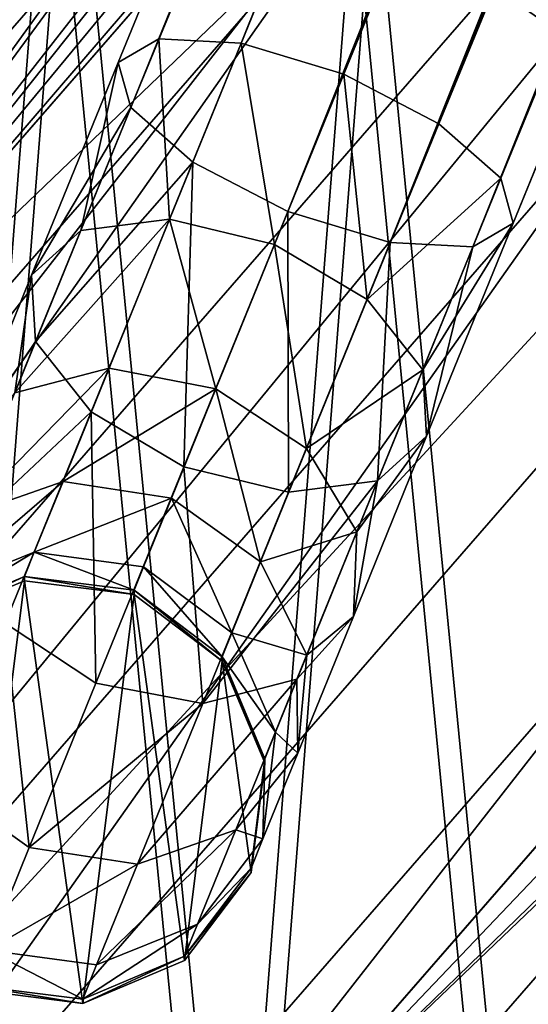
# Model space of a CAD drawing. Header units: millimetres. Extents: x -713 to 1341, y -408 to 116.
# Tile 22 of 107: x 100 to 112, y -334 to -311. Entities that reach past the tile are written whole.
import ezdxf

# ---------------------------------------------------------------- set-up
doc = ezdxf.new("R2010")
doc.units = ezdxf.units.MM
doc.header["$LTSCALE"] = 25.4
doc.layers.get('0').update_dxf_attribs({"true_color": 0xff5454})

# ---------------------------------------------------------------- blocks, each defined once
blk = doc.blocks.new('EYE-SUPER-6492-6498-6505.STL')
at = {"color": 0}
mesh = blk.add_polyface(dxfattribs=at)
corners = [(241.157, 28.123, 472.532), (103.564, -311.761, 334.09), (102.615, -312.312, 336.434), (242.106, 28.674, 470.188)]
mesh.append_faces([[corners[k] for k in face] for face in [(0, 1, 2), (1, 0, 3)]], dxfattribs={"vtx0": -1, "color": 0})
mesh = blk.add_polyface(dxfattribs=at)
corners = [(242.106, 28.674, 470.188), (105.499, -311.863, 332.374), (103.564, -311.761, 334.09), (244.041, 28.573, 468.473)]
mesh.append_faces([[corners[k] for k in face] for face in [(0, 1, 2), (1, 0, 3)]], dxfattribs={"vtx0": -1, "color": 0})
mesh = blk.add_polyface(dxfattribs=at)
corners = [(244.041, 28.573, 468.473), (107.903, -312.59, 331.747), (105.499, -311.863, 332.374), (246.445, 27.845, 467.845)]
mesh.append_faces([[corners[k] for k in face] for face in [(0, 1, 2), (1, 0, 3)]], dxfattribs={"vtx0": -1, "color": 0})
mesh = blk.add_polyface(dxfattribs=at)
corners = [(241.45, 27.067, 474.877), (102.615, -312.312, 336.434), (102.908, -313.368, 338.779), (241.157, 28.123, 472.532)]
mesh.append_faces([[corners[k] for k in face] for face in [(0, 1, 2), (1, 0, 3)]], dxfattribs={"vtx0": -1, "color": 0})
mesh = blk.add_polyface(dxfattribs=at)
corners = [(246.445, 27.845, 467.845), (110.13, -313.748, 332.376), (107.903, -312.59, 331.747), (248.672, 26.687, 468.475)]
mesh.append_faces([[corners[k] for k in face] for face in [(0, 1, 2), (1, 0, 3)]], dxfattribs={"vtx0": -1, "color": 0})
mesh = blk.add_polyface(dxfattribs=at)
corners = [(242.904, 25.788, 476.594), (102.908, -313.368, 338.779), (104.362, -314.647, 340.496), (241.45, 27.067, 474.877)]
mesh.append_faces([[corners[k] for k in face] for face in [(0, 1, 2), (1, 0, 3)]], dxfattribs={"vtx0": -1, "color": 0})
mesh = blk.add_polyface(dxfattribs=at)
corners = [(110.13, -313.748, 332.376), (250.127, 25.409, 470.192), (111.585, -315.026, 334.093), (248.672, 26.687, 468.475)]
mesh.append_faces([[corners[k] for k in face] for face in [(0, 1, 2), (1, 0, 3)]], dxfattribs={"vtx0": -1, "color": 0})
mesh = blk.add_polyface(dxfattribs=at)
corners = [(106.59, -315.805, 341.125), (242.904, 25.788, 476.594), (104.362, -314.647, 340.496), (245.132, 24.63, 477.223)]
mesh.append_faces([[corners[k] for k in face] for face in [(0, 1, 2), (1, 0, 3)]], dxfattribs={"vtx0": -1, "color": 0})
mesh = blk.add_polyface(dxfattribs=at)
corners = [(111.585, -315.026, 334.093), (250.419, 24.352, 472.536), (111.877, -316.083, 336.438), (250.127, 25.409, 470.192)]
mesh.append_faces([[corners[k] for k in face] for face in [(0, 1, 2), (1, 0, 3)]], dxfattribs={"vtx0": -1, "color": 0})
mesh = blk.add_polyface(dxfattribs=at)
corners = [(108.993, -316.532, 340.498), (245.132, 24.63, 477.223), (106.59, -315.805, 341.125), (247.535, 23.903, 476.596)]
mesh.append_faces([[corners[k] for k in face] for face in [(0, 1, 2), (1, 0, 3)]], dxfattribs={"vtx0": -1, "color": 0})
mesh = blk.add_polyface(dxfattribs=at)
corners = [(111.877, -316.083, 336.438), (249.471, 23.801, 474.881), (110.929, -316.634, 338.782), (250.419, 24.352, 472.536)]
mesh.append_faces([[corners[k] for k in face] for face in [(0, 1, 2), (1, 0, 3)]], dxfattribs={"vtx0": -1, "color": 0})
mesh = blk.add_polyface(dxfattribs=at)
corners = [(110.929, -316.634, 338.782), (247.535, 23.903, 476.596), (108.993, -316.532, 340.498), (249.471, 23.801, 474.881)]
mesh.append_faces([[corners[k] for k in face] for face in [(0, 1, 2), (1, 0, 3)]], dxfattribs={"vtx0": -1, "color": 0})
mesh = blk.add_polyface(dxfattribs=at)
corners = [(34.361, -364.317, 127.783), (135.85, -252.389, 259.082), (40.055, -362.356, 122.221), (130.155, -254.35, 264.643)]
mesh.append_faces([[corners[k] for k in face] for face in [(0, 1, 2), (1, 0, 3)]], dxfattribs={"vtx0": -1, "color": 0})
mesh = blk.add_polyface(dxfattribs=at)
corners = [(40.055, -362.356, 122.221), (142.588, -252.449, 254.414), (46.794, -362.416, 117.553), (135.85, -252.389, 259.082)]
mesh.append_faces([[corners[k] for k in face] for face in [(0, 1, 2), (1, 0, 3)]], dxfattribs={"vtx0": -1, "color": 0})
mesh = blk.add_polyface(dxfattribs=at)
corners = [(46.794, -362.416, 117.553), (149.771, -254.525, 251.054), (53.977, -364.492, 114.193), (142.588, -252.449, 254.414)]
mesh.append_faces([[corners[k] for k in face] for face in [(0, 1, 2), (1, 0, 3)]], dxfattribs={"vtx0": -1, "color": 0})
mesh = blk.add_polyface(dxfattribs=at)
corners = [(126.011, -258.157, 270.603), (34.361, -364.317, 127.783), (30.216, -368.124, 133.743), (130.155, -254.35, 264.643)]
mesh.append_faces([[corners[k] for k in face] for face in [(0, 1, 2), (1, 0, 3)]], dxfattribs={"vtx0": -1, "color": 0})
mesh = blk.add_polyface(dxfattribs=at)
corners = [(149.771, -254.525, 251.054), (60.967, -368.398, 112.44), (53.977, -364.492, 114.193), (156.761, -258.431, 249.3)]
mesh.append_faces([[corners[k] for k in face] for face in [(0, 1, 2), (1, 0, 3)]], dxfattribs={"vtx0": -1, "color": 0})
mesh = blk.add_polyface(dxfattribs=at)
corners = [(115.246, -312.326, 187.219), (152.685, -257.113, 251.094), (108.62, -307.698, 188.138), (159.311, -261.741, 250.174)]
mesh.append_faces([[corners[k] for k in face] for face in [(0, 1, 2), (1, 0, 3)]], dxfattribs={"vtx0": -1, "color": 0})
mesh = blk.add_polyface(dxfattribs=at)
corners = [(123.784, -263.472, 276.432), (30.216, -368.124, 133.743), (27.99, -373.439, 139.572), (126.011, -258.157, 270.603)]
mesh.append_faces([[corners[k] for k in face] for face in [(0, 1, 2), (1, 0, 3)]], dxfattribs={"vtx0": -1, "color": 0})
mesh = blk.add_polyface(dxfattribs=at)
corners = [(83.943, -308.619, 206.15), (125.347, -263.009, 274.966), (81.282, -313.594, 212.01), (128.009, -258.034, 269.106)]
mesh.append_faces([[corners[k] for k in face] for face in [(0, 1, 2), (1, 0, 3)]], dxfattribs={"vtx0": -1, "color": 0})
mesh = blk.add_polyface(dxfattribs=at)
corners = [(156.761, -258.431, 249.3), (64.193, -370.936, 112.22), (60.967, -368.398, 112.44)]
mesh.append_faces([[corners[k] for k in face] for face in [(0, 1, 2)]], dxfattribs={"color": 0})
mesh = blk.add_polyface(dxfattribs=at)
corners = [(162.937, -263.822, 249.309), (64.193, -370.936, 112.22), (156.761, -258.431, 249.3)]
mesh.append_faces([[corners[k] for k in face] for face in [(0, 1, 2)]], dxfattribs={"color": 0})
mesh = blk.add_polyface(dxfattribs=at)
corners = [(81.282, -313.594, 212.01), (124.864, -269.17, 280.255), (80.798, -319.755, 217.299), (125.347, -263.009, 274.966)]
mesh.append_faces([[corners[k] for k in face] for face in [(0, 1, 2), (1, 0, 3)]], dxfattribs={"vtx0": -1, "color": 0})
mesh = blk.add_polyface(dxfattribs=at)
corners = [(123.673, -269.824, 281.613), (27.99, -373.439, 139.572), (27.879, -379.791, 144.753), (123.784, -263.472, 276.432)]
mesh.append_faces([[corners[k] for k in face] for face in [(0, 1, 2), (1, 0, 3)]], dxfattribs={"vtx0": -1, "color": 0})
mesh = blk.add_polyface(dxfattribs=at)
corners = [(162.937, -263.822, 249.309), (67.142, -373.789, 112.449), (64.193, -370.936, 112.22)]
mesh.append_faces([[corners[k] for k in face] for face in [(0, 1, 2)]], dxfattribs={"color": 0})
mesh = blk.add_polyface(dxfattribs=at)
corners = [(162.937, -263.822, 249.309), (71.955, -380.184, 114.219), (67.142, -373.789, 112.449), (167.749, -270.217, 251.079)]
mesh.append_faces([[corners[k] for k in face] for face in [(0, 1, 2), (1, 0, 3)]], dxfattribs={"vtx0": -1, "color": 0})
mesh = blk.add_polyface(dxfattribs=at)
corners = [(80.798, -319.755, 217.299), (126.605, -275.915, 284.455), (82.54, -326.5, 221.5), (124.864, -269.17, 280.255)]
mesh.append_faces([[corners[k] for k in face] for face in [(0, 1, 2), (1, 0, 3)]], dxfattribs={"vtx0": -1, "color": 0})
mesh = blk.add_polyface(dxfattribs=at)
corners = [(125.688, -276.647, 285.685), (27.879, -379.791, 144.753), (29.894, -386.614, 148.825), (123.673, -269.824, 281.613)]
mesh.append_faces([[corners[k] for k in face] for face in [(0, 1, 2), (1, 0, 3)]], dxfattribs={"vtx0": -1, "color": 0})
mesh = blk.add_polyface(dxfattribs=at)
corners = [(71.955, -380.184, 114.219), (170.771, -277.049, 254.453), (74.977, -387.017, 117.593), (167.749, -270.217, 251.079)]
mesh.append_faces([[corners[k] for k in face] for face in [(0, 1, 2), (1, 0, 3)]], dxfattribs={"vtx0": -1, "color": 0})
mesh = blk.add_polyface(dxfattribs=at)
corners = [(126.605, -275.915, 284.455), (126.727, -276.205, 284.603), (82.54, -326.5, 221.5)]
mesh.append_faces([[corners[k] for k in face] for face in [(0, 1, 2)]], dxfattribs={"color": 0})
mesh = blk.add_polyface(dxfattribs=at)
corners = [(126.727, -276.205, 284.603), (126.671, -279.956, 284.003), (82.54, -326.5, 221.5)]
mesh.append_faces([[corners[k] for k in face] for face in [(0, 1, 2)]], dxfattribs={"color": 0})
mesh = blk.add_polyface(dxfattribs=at)
corners = [(125.688, -276.647, 285.685), (29.894, -386.614, 148.825), (90.202, -325.736, 233.059)]
mesh.append_faces([[corners[k] for k in face] for face in [(0, 1, 2)]], dxfattribs={"color": 0})
mesh = blk.add_polyface(dxfattribs=at)
corners = [(125.688, -276.647, 285.685), (90.202, -325.736, 233.059), (125.91, -277.138, 285.925)]
mesh.append_faces([[corners[k] for k in face] for face in [(0, 1, 2)]], dxfattribs={"color": 0})
mesh = blk.add_polyface(dxfattribs=at)
corners = [(74.977, -387.017, 117.593), (171.734, -283.711, 259.132), (75.94, -393.678, 122.272), (170.771, -277.049, 254.453)]
mesh.append_faces([[corners[k] for k in face] for face in [(0, 1, 2), (1, 0, 3)]], dxfattribs={"vtx0": -1, "color": 0})
mesh = blk.add_polyface(dxfattribs=at)
corners = [(125.91, -277.138, 285.925), (90.202, -325.736, 233.059), (126.657, -279.192, 286.496)]
mesh.append_faces([[corners[k] for k in face] for face in [(0, 1, 2)]], dxfattribs={"color": 0})
mesh = blk.add_polyface(dxfattribs=at)
corners = [(126.657, -279.192, 286.496), (90.202, -325.736, 233.059), (126.995, -281.272, 286.346)]
mesh.append_faces([[corners[k] for k in face] for face in [(0, 1, 2)]], dxfattribs={"color": 0})
mesh = blk.add_polyface(dxfattribs=at)
corners = [(126.671, -279.956, 284.003), (90.931, -324.903, 231.879), (82.54, -326.5, 221.5)]
mesh.append_faces([[corners[k] for k in face] for face in [(0, 1, 2)]], dxfattribs={"color": 0})
mesh = blk.add_polyface(dxfattribs=at)
corners = [(126.671, -279.956, 284.003), (126.854, -283.665, 283.202), (90.931, -324.903, 231.879)]
mesh.append_faces([[corners[k] for k in face] for face in [(0, 1, 2)]], dxfattribs={"color": 0})
mesh = blk.add_polyface(dxfattribs=at)
corners = [(126.995, -281.272, 286.346), (90.202, -325.736, 233.059), (126.823, -283.118, 285.58)]
mesh.append_faces([[corners[k] for k in face] for face in [(0, 1, 2)]], dxfattribs={"color": 0})
mesh = blk.add_polyface(dxfattribs=at)
corners = [(126.823, -283.118, 285.58), (90.202, -325.736, 233.059), (126.125, -284.498, 284.381)]
mesh.append_faces([[corners[k] for k in face] for face in [(0, 1, 2)]], dxfattribs={"color": 0})
mesh = blk.add_polyface(dxfattribs=at)
corners = [(75.94, -393.678, 122.272), (170.552, -289.61, 264.7), (74.758, -399.578, 127.839), (171.734, -283.711, 259.132)]
mesh.append_faces([[corners[k] for k in face] for face in [(0, 1, 2), (1, 0, 3)]], dxfattribs={"vtx0": -1, "color": 0})
mesh = blk.add_polyface(dxfattribs=at)
corners = [(90.931, -324.903, 231.879), (126.125, -284.498, 284.381), (90.202, -325.736, 233.059), (126.854, -283.665, 283.202)]
mesh.append_faces([[corners[k] for k in face] for face in [(0, 1, 2), (1, 0, 3)]], dxfattribs={"vtx0": -1, "color": 0})
mesh = blk.add_polyface(dxfattribs=at)
corners = [(74.758, -399.578, 127.839), (167.33, -294.223, 270.661), (71.536, -404.19, 133.801), (170.552, -289.61, 264.7)]
mesh.append_faces([[corners[k] for k in face] for face in [(0, 1, 2), (1, 0, 3)]], dxfattribs={"vtx0": -1, "color": 0})
mesh = blk.add_polyface(dxfattribs=at)
corners = [(167.33, -294.223, 270.661), (66.561, -407.107, 139.627), (71.536, -404.19, 133.801), (162.355, -297.14, 276.487)]
mesh.append_faces([[corners[k] for k in face] for face in [(0, 1, 2), (1, 0, 3)]], dxfattribs={"vtx0": -1, "color": 0})
mesh = blk.add_polyface(dxfattribs=at)
corners = [(149.328, -295.933, 284.635), (105.567, -346.599, 221.532), (145.62, -296.496, 284.03)]
mesh.append_faces([[corners[k] for k in face] for face in [(0, 1, 2)]], dxfattribs={"color": 0})
mesh = blk.add_polyface(dxfattribs=at)
corners = [(149.328, -295.933, 284.635), (149.632, -296.014, 284.488), (105.567, -346.599, 221.532)]
mesh.append_faces([[corners[k] for k in face] for face in [(0, 1, 2)]], dxfattribs={"color": 0})
mesh = blk.add_polyface(dxfattribs=at)
corners = [(105.567, -346.599, 221.532), (156.557, -296.835, 280.3), (112.492, -347.419, 217.344), (149.632, -296.014, 284.488)]
mesh.append_faces([[corners[k] for k in face] for face in [(0, 1, 2), (1, 0, 3)]], dxfattribs={"vtx0": -1, "color": 0})
mesh = blk.add_polyface(dxfattribs=at)
corners = [(145.62, -296.496, 284.03), (105.567, -346.599, 221.532), (141.921, -296.817, 283.223)]
mesh.append_faces([[corners[k] for k in face] for face in [(0, 1, 2)]], dxfattribs={"color": 0})
mesh = blk.add_polyface(dxfattribs=at)
corners = [(149.029, -297.021, 285.718), (105.27, -338.888, 233.08), (53.235, -406.988, 148.858)]
mesh.append_faces([[corners[k] for k in face] for face in [(0, 1, 2)]], dxfattribs={"color": 0})
mesh = blk.add_polyface(dxfattribs=at)
corners = [(156.069, -298.101, 281.659), (53.235, -406.988, 148.858), (60.274, -408.068, 144.799), (149.029, -297.021, 285.718)]
mesh.append_faces([[corners[k] for k in face] for face in [(0, 1, 2), (1, 0, 3)]], dxfattribs={"vtx0": -1, "color": 0})
mesh = blk.add_polyface(dxfattribs=at)
corners = [(141.193, -297.65, 284.403), (105.999, -338.055, 231.901), (105.27, -338.888, 233.08), (141.921, -296.817, 283.223)]
mesh.append_faces([[corners[k] for k in face] for face in [(0, 1, 2), (1, 0, 3)]], dxfattribs={"vtx0": -1, "color": 0})
mesh = blk.add_polyface(dxfattribs=at)
corners = [(148.512, -296.866, 285.957), (105.27, -338.888, 233.08), (149.029, -297.021, 285.718)]
mesh.append_faces([[corners[k] for k in face] for face in [(0, 1, 2)]], dxfattribs={"color": 0})
mesh = blk.add_polyface(dxfattribs=at)
corners = [(148.512, -296.866, 285.957), (144.844, -297.367, 285.273), (105.27, -338.888, 233.08)]
mesh.append_faces([[corners[k] for k in face] for face in [(0, 1, 2)]], dxfattribs={"color": 0})
mesh = blk.add_polyface(dxfattribs=at)
corners = [(141.921, -296.817, 283.223), (105.567, -346.599, 221.532), (105.999, -338.055, 231.901)]
mesh.append_faces([[corners[k] for k in face] for face in [(0, 1, 2)]], dxfattribs={"color": 0})
mesh = blk.add_polyface(dxfattribs=at)
corners = [(162.355, -297.14, 276.487), (60.274, -408.068, 144.799), (66.561, -407.107, 139.627), (156.069, -298.101, 281.659)]
mesh.append_faces([[corners[k] for k in face] for face in [(0, 1, 2), (1, 0, 3)]], dxfattribs={"vtx0": -1, "color": 0})
mesh = blk.add_polyface(dxfattribs=at)
corners = [(144.844, -297.367, 285.273), (141.193, -297.65, 284.403), (105.27, -338.888, 233.08)]
mesh.append_faces([[corners[k] for k in face] for face in [(0, 1, 2)]], dxfattribs={"color": 0})
mesh = blk.add_polyface(dxfattribs=at)
corners = [(82.54, -326.5, 221.5), (81.282, -313.594, 212.01), (80.798, -319.755, 217.299), (83.943, -308.619, 206.15), (86.336, -333.168, 224.2), (88.522, -305.318, 200.293), (91.816, -339.107, 225.137), (94.57, -304.013, 195.011), (98.442, -343.735, 224.217), (101.495, -304.834, 190.823), (105.567, -346.599, 221.532), (108.62, -307.698, 188.138), (112.492, -347.419, 217.344), (115.246, -312.326, 187.219), (118.54, -346.115, 212.063), (120.726, -318.265, 188.155), (123.119, -342.814, 206.205), (124.522, -324.933, 190.856), (125.78, -337.839, 200.345), (126.264, -331.678, 195.056)]
mesh.append_faces([[corners[k] for k in face] for face in [(0, 1, 2), (17, 18, 19)]], dxfattribs={"vtx0": -1, "color": 0})
mesh.append_faces([[corners[k] for k in face] for face in [(1, 0, 3), (3, 4, 5), (5, 6, 7), (7, 8, 9), (9, 10, 11), (11, 12, 13), (13, 14, 15), (15, 16, 17)]], dxfattribs={"vtx0": -1, "vtx1": -1, "color": 0})
mesh.append_faces([[corners[k] for k in face] for face in [(3, 0, 4), (5, 4, 6), (7, 6, 8), (9, 8, 10), (11, 10, 12), (13, 12, 14), (15, 14, 16), (17, 16, 18)]], dxfattribs={"vtx0": -1, "vtx2": -1, "color": 0})
mesh = blk.add_polyface(dxfattribs=at)
corners = [(101.016, -305.383, 190.139), (42.841, -363.396, 121.107), (49.766, -364.216, 116.919), (94.091, -304.563, 194.327)]
mesh.append_faces([[corners[k] for k in face] for face in [(0, 1, 2), (1, 0, 3)]], dxfattribs={"vtx0": -1, "color": 0})
mesh = blk.add_polyface(dxfattribs=at)
corners = [(80.803, -314.144, 211.326), (82.061, -327.05, 220.815), (80.319, -320.305, 216.615), (83.464, -309.169, 205.466), (85.858, -333.718, 223.516), (88.043, -305.868, 199.608), (91.337, -339.657, 224.453), (94.091, -304.563, 194.327), (97.963, -344.285, 223.533), (101.016, -305.383, 190.139), (105.088, -347.149, 220.848), (108.141, -308.248, 187.454), (112.013, -347.969, 216.66), (114.767, -312.876, 186.534), (118.061, -346.665, 211.378), (120.247, -318.814, 187.471), (122.64, -343.364, 205.521), (124.043, -325.483, 190.171), (125.301, -338.389, 199.661), (125.785, -332.228, 194.372)]
mesh.append_faces([[corners[k] for k in face] for face in [(0, 1, 2), (18, 17, 19)]], dxfattribs={"vtx0": -1, "color": 0})
mesh.append_faces([[corners[k] for k in face] for face in [(1, 3, 4), (4, 5, 6), (6, 7, 8), (8, 9, 10), (10, 11, 12), (12, 13, 14), (14, 15, 16), (16, 17, 18)]], dxfattribs={"vtx0": -1, "vtx1": -1, "color": 0})
mesh.append_faces([[corners[k] for k in face] for face in [(1, 0, 3), (4, 3, 5), (6, 5, 7), (8, 7, 9), (10, 9, 11), (12, 11, 13), (14, 13, 15), (16, 15, 17)]], dxfattribs={"vtx0": -1, "vtx2": -1, "color": 0})
mesh = blk.add_polyface(dxfattribs=at)
corners = [(108.141, -308.248, 187.454), (49.766, -364.216, 116.919), (56.891, -367.08, 114.233), (101.016, -305.383, 190.139)]
mesh.append_faces([[corners[k] for k in face] for face in [(0, 1, 2), (1, 0, 3)]], dxfattribs={"vtx0": -1, "color": 0})
mesh = blk.add_polyface(dxfattribs=at)
corners = [(63.517, -371.708, 113.314), (108.141, -308.248, 187.454), (56.891, -367.08, 114.233), (114.767, -312.876, 186.534)]
mesh.append_faces([[corners[k] for k in face] for face in [(0, 1, 2), (1, 0, 3)]], dxfattribs={"vtx0": -1, "color": 0})
mesh = blk.add_polyface(dxfattribs=at)
corners = [(102.615, -312.312, 336.434), (101.737, -316.251, 331.589), (100.585, -317.301, 333.656), (103.564, -311.761, 334.09)]
mesh.append_faces([[corners[k] for k in face] for face in [(0, 1, 2), (1, 0, 3)]], dxfattribs={"vtx0": -1, "color": 0})
mesh = blk.add_polyface(dxfattribs=at)
corners = [(103.564, -311.761, 334.09), (103.821, -315.988, 330.077), (101.737, -316.251, 331.589), (105.499, -311.863, 332.374)]
mesh.append_faces([[corners[k] for k in face] for face in [(0, 1, 2), (1, 0, 3)]], dxfattribs={"vtx0": -1, "color": 0})
mesh = blk.add_polyface(dxfattribs=at)
corners = [(105.499, -311.863, 332.374), (106.279, -316.581, 329.525), (103.821, -315.988, 330.077), (107.903, -312.59, 331.747)]
mesh.append_faces([[corners[k] for k in face] for face in [(0, 1, 2), (1, 0, 3)]], dxfattribs={"vtx0": -1, "color": 0})
mesh = blk.add_polyface(dxfattribs=at)
corners = [(102.908, -313.368, 338.779), (100.585, -317.301, 333.656), (100.674, -318.857, 335.723), (102.615, -312.312, 336.434)]
mesh.append_faces([[corners[k] for k in face] for face in [(0, 1, 2), (1, 0, 3)]], dxfattribs={"vtx0": -1, "color": 0})
mesh = blk.add_polyface(dxfattribs=at)
corners = [(107.903, -312.59, 331.747), (108.452, -317.873, 330.079), (106.279, -316.581, 329.525), (110.13, -313.748, 332.376)]
mesh.append_faces([[corners[k] for k in face] for face in [(0, 1, 2), (1, 0, 3)]], dxfattribs={"vtx0": -1, "color": 0})
mesh = blk.add_polyface(dxfattribs=at)
corners = [(68.997, -377.647, 114.25), (114.767, -312.876, 186.534), (63.517, -371.708, 113.314), (120.247, -318.814, 187.471)]
mesh.append_faces([[corners[k] for k in face] for face in [(0, 1, 2), (1, 0, 3)]], dxfattribs={"vtx0": -1, "color": 0})
mesh = blk.add_polyface(dxfattribs=at)
corners = [(104.362, -314.647, 340.496), (100.674, -318.857, 335.723), (101.981, -320.5, 337.236), (102.908, -313.368, 338.779)]
mesh.append_faces([[corners[k] for k in face] for face in [(0, 1, 2), (1, 0, 3)]], dxfattribs={"vtx0": -1, "color": 0})
mesh = blk.add_polyface(dxfattribs=at)
corners = [(108.452, -317.873, 330.079), (111.585, -315.026, 334.093), (109.758, -319.517, 331.593), (110.13, -313.748, 332.376)]
mesh.append_faces([[corners[k] for k in face] for face in [(0, 1, 2), (1, 0, 3)]], dxfattribs={"vtx0": -1, "color": 0})
mesh = blk.add_polyface(dxfattribs=at)
corners = [(104.154, -321.792, 337.791), (104.362, -314.647, 340.496), (101.981, -320.5, 337.236), (106.59, -315.805, 341.125)]
mesh.append_faces([[corners[k] for k in face] for face in [(0, 1, 2), (1, 0, 3)]], dxfattribs={"vtx0": -1, "color": 0})
mesh = blk.add_polyface(dxfattribs=at)
corners = [(109.758, -319.517, 331.593), (111.877, -316.083, 336.438), (109.847, -321.072, 333.66), (111.585, -315.026, 334.093)]
mesh.append_faces([[corners[k] for k in face] for face in [(0, 1, 2), (1, 0, 3)]], dxfattribs={"vtx0": -1, "color": 0})
mesh = blk.add_polyface(dxfattribs=at)
corners = [(106.611, -322.386, 337.238), (106.59, -315.805, 341.125), (104.154, -321.792, 337.791), (108.993, -316.532, 340.498)]
mesh.append_faces([[corners[k] for k in face] for face in [(0, 1, 2), (1, 0, 3)]], dxfattribs={"vtx0": -1, "color": 0})
mesh = blk.add_polyface(dxfattribs=at)
corners = [(100.191, -320.053, 327.996), (103.821, -315.988, 330.077), (102.4, -319.48, 326.776), (101.737, -316.251, 331.589)]
mesh.append_faces([[corners[k] for k in face] for face in [(0, 1, 2), (1, 0, 3)]], dxfattribs={"vtx0": -1, "color": 0})
mesh = blk.add_polyface(dxfattribs=at)
corners = [(103.821, -315.988, 330.077), (104.904, -319.961, 326.33), (102.4, -319.48, 326.776), (106.279, -316.581, 329.525)]
mesh.append_faces([[corners[k] for k in face] for face in [(0, 1, 2), (1, 0, 3)]], dxfattribs={"vtx0": -1, "color": 0})
mesh = blk.add_polyface(dxfattribs=at)
corners = [(109.847, -321.072, 333.66), (110.929, -316.634, 338.782), (108.695, -322.122, 335.726), (111.877, -316.083, 336.438)]
mesh.append_faces([[corners[k] for k in face] for face in [(0, 1, 2), (1, 0, 3)]], dxfattribs={"vtx0": -1, "color": 0})
mesh = blk.add_polyface(dxfattribs=at)
corners = [(100.585, -317.301, 333.656), (100.191, -320.053, 327.996), (98.867, -321.525, 329.663), (101.737, -316.251, 331.589)]
mesh.append_faces([[corners[k] for k in face] for face in [(0, 1, 2), (1, 0, 3)]], dxfattribs={"vtx0": -1, "color": 0})
mesh = blk.add_polyface(dxfattribs=at)
corners = [(106.279, -316.581, 329.525), (107.031, -321.365, 326.778), (104.904, -319.961, 326.33), (108.452, -317.873, 330.079)]
mesh.append_faces([[corners[k] for k in face] for face in [(0, 1, 2), (1, 0, 3)]], dxfattribs={"vtx0": -1, "color": 0})
mesh = blk.add_polyface(dxfattribs=at)
corners = [(108.695, -322.122, 335.726), (108.993, -316.532, 340.498), (106.611, -322.386, 337.238), (110.929, -316.634, 338.782)]
mesh.append_faces([[corners[k] for k in face] for face in [(0, 1, 2), (1, 0, 3)]], dxfattribs={"vtx0": -1, "color": 0})
mesh = blk.add_polyface(dxfattribs=at)
corners = [(100.674, -318.857, 335.723), (98.867, -321.525, 329.663), (98.785, -323.503, 331.331), (100.585, -317.301, 333.656)]
mesh.append_faces([[corners[k] for k in face] for face in [(0, 1, 2), (1, 0, 3)]], dxfattribs={"vtx0": -1, "color": 0})
mesh = blk.add_polyface(dxfattribs=at)
corners = [(107.031, -321.365, 326.778), (109.758, -319.517, 331.593), (108.212, -323.318, 328), (108.452, -317.873, 330.079)]
mesh.append_faces([[corners[k] for k in face] for face in [(0, 1, 2), (1, 0, 3)]], dxfattribs={"vtx0": -1, "color": 0})
mesh = blk.add_polyface(dxfattribs=at)
corners = [(124.043, -325.483, 190.171), (68.997, -377.647, 114.25), (72.793, -384.315, 116.951), (120.247, -318.814, 187.471)]
mesh.append_faces([[corners[k] for k in face] for face in [(0, 1, 2), (1, 0, 3)]], dxfattribs={"vtx0": -1, "color": 0})
mesh = blk.add_polyface(dxfattribs=at)
corners = [(101.981, -320.5, 337.236), (98.785, -323.503, 331.331), (99.965, -325.456, 332.552), (100.674, -318.857, 335.723)]
mesh.append_faces([[corners[k] for k in face] for face in [(0, 1, 2), (1, 0, 3)]], dxfattribs={"vtx0": -1, "color": 0})
mesh = blk.add_polyface(dxfattribs=at)
corners = [(99.017, -322.942, 323.521), (102.4, -319.48, 326.776), (101.322, -322.134, 322.665), (100.191, -320.053, 327.996)]
mesh.append_faces([[corners[k] for k in face] for face in [(0, 1, 2), (1, 0, 3)]], dxfattribs={"vtx0": -1, "color": 0})
mesh = blk.add_polyface(dxfattribs=at)
corners = [(101.322, -322.134, 322.665), (104.904, -319.961, 326.33), (103.861, -322.529, 322.352), (102.4, -319.48, 326.776)]
mesh.append_faces([[corners[k] for k in face] for face in [(0, 1, 2), (1, 0, 3)]], dxfattribs={"vtx0": -1, "color": 0})
mesh = blk.add_polyface(dxfattribs=at)
corners = [(108.212, -323.318, 328), (109.847, -321.072, 333.66), (108.129, -325.296, 329.667), (109.758, -319.517, 331.593)]
mesh.append_faces([[corners[k] for k in face] for face in [(0, 1, 2), (1, 0, 3)]], dxfattribs={"vtx0": -1, "color": 0})
mesh = blk.add_polyface(dxfattribs=at)
corners = [(104.904, -319.961, 326.33), (105.953, -324.02, 322.667), (103.861, -322.529, 322.352), (107.031, -321.365, 326.778)]
mesh.append_faces([[corners[k] for k in face] for face in [(0, 1, 2), (1, 0, 3)]], dxfattribs={"vtx0": -1, "color": 0})
mesh = blk.add_polyface(dxfattribs=at)
corners = [(102.092, -326.861, 333), (101.981, -320.5, 337.236), (99.965, -325.456, 332.552), (104.154, -321.792, 337.791)]
mesh.append_faces([[corners[k] for k in face] for face in [(0, 1, 2), (1, 0, 3)]], dxfattribs={"vtx0": -1, "color": 0})
mesh = blk.add_polyface(dxfattribs=at)
corners = [(108.129, -325.296, 329.667), (108.695, -322.122, 335.726), (106.806, -326.768, 331.334), (109.847, -321.072, 333.66)]
mesh.append_faces([[corners[k] for k in face] for face in [(0, 1, 2), (1, 0, 3)]], dxfattribs={"vtx0": -1, "color": 0})
mesh = blk.add_polyface(dxfattribs=at)
corners = [(105.953, -324.02, 322.667), (108.212, -323.318, 328), (107.038, -326.207, 323.524), (107.031, -321.365, 326.778)]
mesh.append_faces([[corners[k] for k in face] for face in [(0, 1, 2), (1, 0, 3)]], dxfattribs={"vtx0": -1, "color": 0})
mesh = blk.add_polyface(dxfattribs=at)
corners = [(104.596, -327.341, 332.554), (104.154, -321.792, 337.791), (102.092, -326.861, 333), (106.611, -322.386, 337.238)]
mesh.append_faces([[corners[k] for k in face] for face in [(0, 1, 2), (1, 0, 3)]], dxfattribs={"vtx0": -1, "color": 0})
mesh = blk.add_polyface(dxfattribs=at)
corners = [(98.283, -324.748, 318.426), (101.322, -322.134, 322.665), (100.648, -323.794, 317.985), (99.017, -322.942, 323.521)]
mesh.append_faces([[corners[k] for k in face] for face in [(0, 1, 2), (1, 0, 3)]], dxfattribs={"vtx0": -1, "color": 0})
mesh = blk.add_polyface(dxfattribs=at)
corners = [(100.648, -323.794, 317.985), (103.861, -322.529, 322.352), (103.209, -324.135, 317.824), (101.322, -322.134, 322.665)]
mesh.append_faces([[corners[k] for k in face] for face in [(0, 1, 2), (1, 0, 3)]], dxfattribs={"vtx0": -1, "color": 0})
mesh = blk.add_polyface(dxfattribs=at)
corners = [(108.695, -322.122, 335.726), (104.596, -327.341, 332.554), (106.806, -326.768, 331.334), (106.611, -322.386, 337.238)]
mesh.append_faces([[corners[k] for k in face] for face in [(0, 1, 2), (1, 0, 3)]], dxfattribs={"vtx0": -1, "color": 0})
mesh = blk.add_polyface(dxfattribs=at)
corners = [(103.861, -322.529, 322.352), (105.279, -325.679, 317.987), (103.209, -324.135, 317.824), (105.953, -324.02, 322.667)]
mesh.append_faces([[corners[k] for k in face] for face in [(0, 1, 2), (1, 0, 3)]], dxfattribs={"vtx0": -1, "color": 0})
mesh = blk.add_polyface(dxfattribs=at)
corners = [(107.038, -326.207, 323.524), (108.129, -325.296, 329.667), (106.824, -328.506, 324.694), (108.212, -323.318, 328)]
mesh.append_faces([[corners[k] for k in face] for face in [(0, 1, 2), (1, 0, 3)]], dxfattribs={"vtx0": -1, "color": 0})
mesh = blk.add_polyface(dxfattribs=at)
corners = [(98.034, -325.367, 313.012), (100.648, -323.794, 317.985), (100.419, -324.362, 313.011), (98.283, -324.748, 318.426)]
mesh.append_faces([[corners[k] for k in face] for face in [(0, 1, 2), (1, 0, 3)]], dxfattribs={"vtx0": -1, "color": 0})
mesh = blk.add_polyface(dxfattribs=at)
corners = [(100.648, -323.794, 317.985), (102.987, -324.684, 313.012), (100.419, -324.362, 313.011), (103.209, -324.135, 317.824)]
mesh.append_faces([[corners[k] for k in face] for face in [(0, 1, 2), (1, 0, 3)]], dxfattribs={"vtx0": -1, "color": 0})
mesh = blk.add_polyface(dxfattribs=at)
corners = [(105.279, -325.679, 317.987), (107.038, -326.207, 323.524), (106.304, -328.014, 318.43), (105.953, -324.02, 322.667)]
mesh.append_faces([[corners[k] for k in face] for face in [(0, 1, 2), (1, 0, 3)]], dxfattribs={"vtx0": -1, "color": 0})
mesh = blk.add_polyface(dxfattribs=at)
corners = [(103.209, -324.135, 317.824), (105.05, -326.247, 313.013), (102.987, -324.684, 313.012), (105.279, -325.679, 317.987)]
mesh.append_faces([[corners[k] for k in face] for face in [(0, 1, 2), (1, 0, 3)]], dxfattribs={"vtx0": -1, "color": 0})
mesh = blk.add_polyface(dxfattribs=at)
corners = [(96.471, -327.53, 220.398), (97.153, -332.483, 220.403), (96.148, -330.098, 220.4), (98.034, -325.467, 220.395), (99.216, -334.046, 220.405), (100.419, -324.462, 220.394), (101.784, -334.368, 220.405), (102.987, -324.784, 220.395), (104.169, -333.363, 220.404), (105.05, -326.347, 220.396), (105.733, -331.301, 220.402), (106.055, -328.732, 220.399)]
mesh.append_faces([[corners[k] for k in face] for face in [(0, 1, 2), (10, 9, 11)]], dxfattribs={"vtx0": -1, "color": 0})
mesh.append_faces([[corners[k] for k in face] for face in [(1, 3, 4), (4, 5, 6), (6, 7, 8), (8, 9, 10)]], dxfattribs={"vtx0": -1, "vtx1": -1, "color": 0})
mesh.append_faces([[corners[k] for k in face] for face in [(1, 0, 3), (4, 3, 5), (6, 5, 7), (8, 7, 9)]], dxfattribs={"vtx0": -1, "vtx2": -1, "color": 0})
mesh = blk.add_polyface(dxfattribs=at)
corners = [(98.034, -325.467, 220.395), (100.419, -324.362, 313.011), (100.419, -324.462, 220.394), (98.034, -325.367, 313.012)]
mesh.append_faces([[corners[k] for k in face] for face in [(0, 1, 2), (1, 0, 3)]], dxfattribs={"vtx0": -1, "color": 0})
mesh = blk.add_polyface(dxfattribs=at)
corners = [(100.419, -324.362, 313.011), (102.987, -324.784, 220.395), (100.419, -324.462, 220.394), (102.987, -324.684, 313.012)]
mesh.append_faces([[corners[k] for k in face] for face in [(0, 1, 2), (1, 0, 3)]], dxfattribs={"vtx0": -1, "color": 0})
mesh = blk.add_polyface(dxfattribs=at)
corners = [(102.987, -324.684, 313.012), (105.05, -326.347, 220.396), (102.987, -324.784, 220.395), (105.05, -326.247, 313.013)]
mesh.append_faces([[corners[k] for k in face] for face in [(0, 1, 2), (1, 0, 3)]], dxfattribs={"vtx0": -1, "color": 0})
mesh = blk.add_polyface(dxfattribs=at)
corners = [(106.824, -328.506, 324.694), (106.806, -326.768, 331.334), (105.37, -330.299, 325.864), (108.129, -325.296, 329.667)]
mesh.append_faces([[corners[k] for k in face] for face in [(0, 1, 2), (1, 0, 3)]], dxfattribs={"vtx0": -1, "color": 0})
mesh = blk.add_polyface(dxfattribs=at)
corners = [(125.785, -332.228, 194.372), (72.793, -384.315, 116.951), (74.535, -391.06, 121.152), (124.043, -325.483, 190.171)]
mesh.append_faces([[corners[k] for k in face] for face in [(0, 1, 2), (1, 0, 3)]], dxfattribs={"vtx0": -1, "color": 0})
mesh = blk.add_polyface(dxfattribs=at)
corners = [(100.527, -330.713, 327.033), (99.965, -325.456, 332.552), (98.434, -329.222, 326.718), (102.092, -326.861, 333)]
mesh.append_faces([[corners[k] for k in face] for face in [(0, 1, 2), (1, 0, 3)]], dxfattribs={"vtx0": -1, "color": 0})
mesh = blk.add_polyface(dxfattribs=at)
corners = [(105.05, -326.247, 313.013), (106.304, -328.014, 318.43), (106.055, -328.632, 313.016), (105.279, -325.679, 317.987)]
mesh.append_faces([[corners[k] for k in face] for face in [(0, 1, 2), (1, 0, 3)]], dxfattribs={"vtx0": -1, "color": 0})
mesh = blk.add_polyface(dxfattribs=at)
corners = [(105.05, -326.347, 220.396), (106.055, -328.632, 313.016), (106.055, -328.732, 220.399), (105.05, -326.247, 313.013)]
mesh.append_faces([[corners[k] for k in face] for face in [(0, 1, 2), (1, 0, 3)]], dxfattribs={"vtx0": -1, "color": 0})
mesh = blk.add_polyface(dxfattribs=at)
corners = [(106.304, -328.014, 318.43), (106.824, -328.506, 324.694), (106.01, -330.513, 319.034), (107.038, -326.207, 323.524)]
mesh.append_faces([[corners[k] for k in face] for face in [(0, 1, 2), (1, 0, 3)]], dxfattribs={"vtx0": -1, "color": 0})
mesh = blk.add_polyface(dxfattribs=at)
corners = [(106.806, -326.768, 331.334), (103.065, -331.107, 326.72), (105.37, -330.299, 325.864), (104.596, -327.341, 332.554)]
mesh.append_faces([[corners[k] for k in face] for face in [(0, 1, 2), (1, 0, 3)]], dxfattribs={"vtx0": -1, "color": 0})
mesh = blk.add_polyface(dxfattribs=at)
corners = [(104.596, -327.341, 332.554), (100.527, -330.713, 327.033), (103.065, -331.107, 326.72), (102.092, -326.861, 333)]
mesh.append_faces([[corners[k] for k in face] for face in [(0, 1, 2), (1, 0, 3)]], dxfattribs={"vtx0": -1, "color": 0})
mesh = blk.add_polyface(dxfattribs=at)
corners = [(106.055, -328.632, 313.016), (106.01, -330.513, 319.034), (105.733, -331.2, 313.019), (106.304, -328.014, 318.43)]
mesh.append_faces([[corners[k] for k in face] for face in [(0, 1, 2), (1, 0, 3)]], dxfattribs={"vtx0": -1, "color": 0})
mesh = blk.add_polyface(dxfattribs=at)
corners = [(106.01, -330.513, 319.034), (105.37, -330.299, 325.864), (104.474, -332.508, 319.638), (106.824, -328.506, 324.694)]
mesh.append_faces([[corners[k] for k in face] for face in [(0, 1, 2), (1, 0, 3)]], dxfattribs={"vtx0": -1, "color": 0})
mesh = blk.add_polyface(dxfattribs=at)
corners = [(106.055, -328.732, 220.399), (105.733, -331.2, 313.019), (105.733, -331.301, 220.402), (106.055, -328.632, 313.016)]
mesh.append_faces([[corners[k] for k in face] for face in [(0, 1, 2), (1, 0, 3)]], dxfattribs={"vtx0": -1, "color": 0})
mesh = blk.add_polyface(dxfattribs=at)
corners = [(99.549, -333.122, 320.24), (98.434, -329.222, 326.718), (97.478, -331.577, 320.077), (100.527, -330.713, 327.033)]
mesh.append_faces([[corners[k] for k in face] for face in [(0, 1, 2), (1, 0, 3)]], dxfattribs={"vtx0": -1, "color": 0})
mesh = blk.add_polyface(dxfattribs=at)
corners = [(105.37, -330.299, 325.864), (102.109, -333.462, 320.079), (104.474, -332.508, 319.638), (103.065, -331.107, 326.72)]
mesh.append_faces([[corners[k] for k in face] for face in [(0, 1, 2), (1, 0, 3)]], dxfattribs={"vtx0": -1, "color": 0})
mesh = blk.add_polyface(dxfattribs=at)
corners = [(103.065, -331.107, 326.72), (99.549, -333.122, 320.24), (102.109, -333.462, 320.079), (100.527, -330.713, 327.033)]
mesh.append_faces([[corners[k] for k in face] for face in [(0, 1, 2), (1, 0, 3)]], dxfattribs={"vtx0": -1, "color": 0})
mesh = blk.add_polyface(dxfattribs=at)
corners = [(105.733, -331.2, 313.019), (104.474, -332.508, 319.638), (104.169, -333.263, 313.021), (106.01, -330.513, 319.034)]
mesh.append_faces([[corners[k] for k in face] for face in [(0, 1, 2), (1, 0, 3)]], dxfattribs={"vtx0": -1, "color": 0})
mesh = blk.add_polyface(dxfattribs=at)
corners = [(105.733, -331.301, 220.402), (104.169, -333.263, 313.021), (104.169, -333.363, 220.404), (105.733, -331.2, 313.019)]
mesh.append_faces([[corners[k] for k in face] for face in [(0, 1, 2), (1, 0, 3)]], dxfattribs={"vtx0": -1, "color": 0})
mesh = blk.add_polyface(dxfattribs=at)
corners = [(125.301, -338.389, 199.661), (74.535, -391.06, 121.152), (74.051, -397.221, 126.441), (125.785, -332.228, 194.372)]
mesh.append_faces([[corners[k] for k in face] for face in [(0, 1, 2), (1, 0, 3)]], dxfattribs={"vtx0": -1, "color": 0})
mesh = blk.add_polyface(dxfattribs=at)
corners = [(104.474, -332.508, 319.638), (101.784, -334.268, 313.022), (104.169, -333.263, 313.021), (102.109, -333.462, 320.079)]
mesh.append_faces([[corners[k] for k in face] for face in [(0, 1, 2), (1, 0, 3)]], dxfattribs={"vtx0": -1, "color": 0})
mesh = blk.add_polyface(dxfattribs=at)
corners = [(101.784, -334.268, 313.022), (99.549, -333.122, 320.24), (99.216, -333.946, 313.022), (102.109, -333.462, 320.079)]
mesh.append_faces([[corners[k] for k in face] for face in [(0, 1, 2), (1, 0, 3)]], dxfattribs={"vtx0": -1, "color": 0})
mesh = blk.add_polyface(dxfattribs=at)
corners = [(104.169, -333.263, 313.021), (101.784, -334.368, 220.405), (104.169, -333.363, 220.404), (101.784, -334.268, 313.022)]
mesh.append_faces([[corners[k] for k in face] for face in [(0, 1, 2), (1, 0, 3)]], dxfattribs={"vtx0": -1, "color": 0})
mesh = blk.add_polyface(dxfattribs=at)
corners = [(101.784, -334.368, 220.405), (99.216, -333.946, 313.022), (99.216, -334.046, 220.405), (101.784, -334.268, 313.022)]
mesh.append_faces([[corners[k] for k in face] for face in [(0, 1, 2), (1, 0, 3)]], dxfattribs={"vtx0": -1, "color": 0})

msp = doc.modelspace()

# ---------------------------------------------------------------- block references
at = {"color": 250, "true_color": 0x262626}
msp.add_blockref('EYE-SUPER-6492-6498-6505.STL', (0, 0), dxfattribs=at)

doc.saveas('drawing.dxf')
